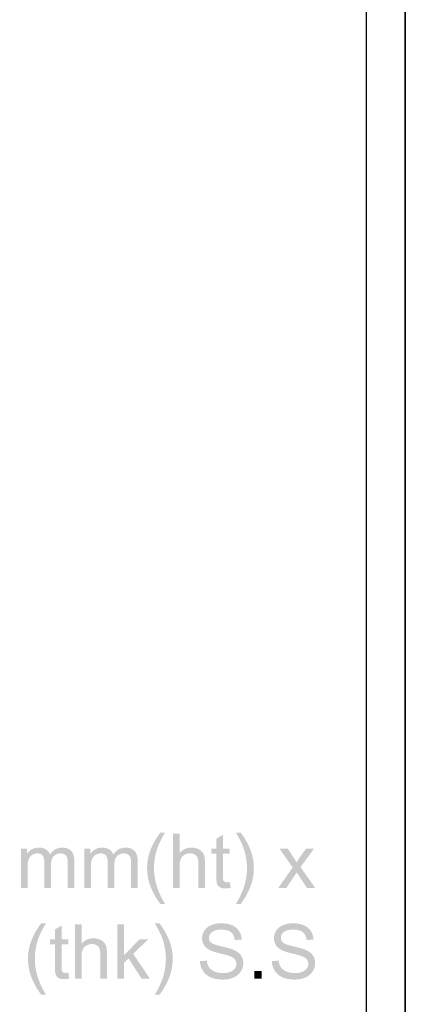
# Model space of a CAD drawing. Header units: millimetres. Extents: x 502444 to 745500, y -417645 to -375189.
# Tile 208 of 208: x 743990 to 745500, y -400696 to -396840. Entities that reach past the tile are written whole.
import ezdxf

# ---------------------------------------------------------------- set-up
doc = ezdxf.new("R2010")
doc.units = ezdxf.units.MM
doc.layers.add('PDF2_Geometry', color=7, linetype='Continuous')
doc.layers.add('PDF2_Solid Fills', color=7, linetype='Continuous')

msp = doc.modelspace()

# ---------------------------------------------------------------- hatches: boundary and pattern name
at = {"layer": 'PDF2_Solid Fills', "lineweight": 25, "transparency": 33554559}
for points in [[(744559.35044, -400023.41124), (744540.59744, -400023.41124), (744537.74967, -400027.26651), (744534.65292, -400031.58855), (744531.65604, -400035.91332), (744528.75914, -400040.23991), (744525.96209, -400044.56833), (744523.26446, -400048.89856), (744520.66713, -400053.23152), (744518.16934, -400057.5663), (744515.7714, -400061.9029), (744513.47378, -400066.24133), (744511.27556, -400070.58248), (744509.17732, -400074.92454), (744507.17883, -400079.26933), (744505.28032, -400083.61685), (744503.48178, -400087.96528), (744501.78299, -400092.31644), (744500.18407, -400096.66941), (744499.21661, -400099.47556), (744497.70378, -400104.16975), (744496.31174, -400108.89488), (744495.04129, -400113.65186), (744493.89151, -400118.44068), (744492.86287, -400123.26044), (744491.95535, -400128.11114), (744491.16862, -400132.99459), (744490.50291, -400137.90807), (744489.95845, -400142.85431), (744489.53501, -400147.83057), (744489.23246, -400152.83959), (744489.05059, -400157.87955), (744488.9902, -400162.95044), (744489.01966, -400166.42172), (744489.16502, -400171.39708), (744489.43184, -400176.35151), (744489.82015, -400181.28409), (744490.33003, -400186.19667), (744490.96173, -400191.0874), (744491.71491, -400195.95629), (744492.58966, -400200.80426), (744493.5859, -400205.6313), (744494.7036, -400210.43741), (744495.94277, -400215.22168), (744497.30388, -400219.98503), (744498.78645, -400224.72654), (744500.39061, -400229.44712), (744502.11659, -400234.14677), (744503.96358, -400238.82459), (744505.73357, -400243.06747), (744507.83067, -400247.87995), (744509.98828, -400252.60872), (744512.20617, -400257.25196), (744514.48445, -400261.8124), (744516.82347, -400266.2873), (744519.22289, -400270.67941), (744521.68316, -400274.98598), (744524.2037, -400279.20976), (744526.78453, -400283.348), (744529.42621, -400287.40344), (744532.12828, -400291.37426), (744534.89075, -400295.26046), (744537.71395, -400299.06294), (744540.59744, -400302.78081), (744559.35044, -400302.78081), (744559.08248, -400302.35043), (744556.25074, -400297.71265), (744553.51477, -400293.07578), (744550.87491, -400288.438), (744548.33094, -400283.79931), (744545.88307, -400279.16062), (744543.53097, -400274.52193), (744541.27498, -400269.88324), (744539.1152, -400265.24364), (744537.0512, -400260.60404), (744535.08342, -400255.96444), (744533.21141, -400251.32394), (744531.4355, -400246.68343), (744529.75571, -400242.04201), (744528.17179, -400237.40059), (744526.68353, -400232.75917), (744525.2916, -400228.11684), (744523.99568, -400223.47451), (744522.79597, -400218.83218), (744521.69203, -400214.18894), (744520.68385, -400209.5457), (744519.7719, -400204.90247), (744518.95606, -400200.25832), (744518.23599, -400195.61417), (744517.61213, -400190.97002), (744517.08405, -400186.32496), (744516.65207, -400181.6799), (744516.31586, -400177.03394), (744516.07622, -400172.38888), (744515.93199, -400167.742), (744515.884, -400163.09603), (744515.88434, -400162.74662), (744515.94246, -400157.78583), (744516.10271, -400152.83049), (744516.36477, -400147.87971), (744516.72918, -400142.93347), (744517.19551, -400137.99179), (744517.7634, -400133.05556), (744518.43389, -400128.12297), (744519.20617, -400123.19584), (744520.08048, -400118.27326), (744521.05703, -400113.35614), (744522.13515, -400108.44266), (744523.16755, -400104.19068), (744524.44665, -400099.33361), (744525.82185, -400094.52204), (744527.29294, -400089.75415), (744528.86013, -400085.03084), (744530.5239, -400080.35211), (744532.28331, -400075.71706), (744534.13906, -400071.1266), (744536.0908, -400066.58072), (744537.13923, -400064.25955), (744538.62147, -400061.15223), (744540.34994, -400057.6855), (744542.32455, -400053.86208), (744544.54619, -400049.68107), (744547.01419, -400045.14248), (744549.72855, -400040.24628), (744552.6892, -400034.9925), (744555.89667, -400029.38021)], [(744615.90005, -400027.04449), (744589.73304, -400027.04449), (744589.73304, -400240.13303), (744615.90005, -400240.13303), (744615.90005, -400155.68304), (744615.99212, -400150.57302), (744616.33612, -400144.97985), (744616.93501, -400139.84435), (744617.78889, -400135.16835), (744618.89767, -400130.95186), (744620.26133, -400127.19396), (744621.44204, -400124.68444), (744623.96151, -400120.59988), (744627.05149, -400116.91932), (744630.71214, -400113.64185), (744634.94371, -400110.76837), (744637.77288, -400109.24064), (744642.31455, -400107.30164), (744646.99118, -400105.91677), (744651.80269, -400105.08602), (744656.74984, -400104.80941), (744615.90005, -400103.50097)], [(744786.1311, -400031.8415), (744760.10939, -400047.54007), (744760.10939, -400085.76786), (744740.92037, -400085.76786), (744740.92037, -400106.11694), (744760.10939, -400106.11694), (744760.10939, -400194.9281), (744760.11536, -400196.96719), (744760.24172, -400203.82969), (744760.52982, -400209.86599), (744760.98079, -400215.07519), (744761.59384, -400219.45729), (744800.95883, -400217.74849), (744796.16745, -400217.34358), (744792.09125, -400215.85953), (744790.38654, -400214.64571), (744787.58461, -400210.77226), (744786.80789, -400207.93517), (744786.30028, -400203.08903), (744786.1311, -400196.38213), (744786.1311, -400106.11694), (744812.44347, -400106.11694), (744812.44347, -400085.76786), (744786.1311, -400085.76786)], [(744855.18284, -400023.41124), (744836.42984, -400023.41124), (744839.63463, -400028.9562), (744842.85888, -400034.60124), (744845.83819, -400039.89233), (744848.57227, -400044.82947), (744851.06154, -400049.41266), (744853.30628, -400053.64189), (744855.30579, -400057.51626), (744857.06008, -400061.03758), (744858.5699, -400064.20405), (744859.83484, -400067.01747), (744861.52049, -400070.93097), (744863.38625, -400075.5187), (744865.15169, -400080.15102), (744866.81726, -400084.82793), (744868.38259, -400089.54942), (744869.84844, -400094.3155), (744871.21398, -400099.12525), (744872.47931, -400103.97958), (744873.64507, -400108.87941), (744874.71512, -400113.701), (744875.69941, -400118.6081), (744876.58008, -400123.52249), (744877.35753, -400128.44416), (744878.03098, -400133.3722), (744878.60081, -400138.30843), (744879.06707, -400143.25103), (744879.42973, -400148.20182), (744879.68871, -400153.15897), (744879.84413, -400158.12431), (744879.89594, -400163.09603), (744879.8956, -400163.52732), (744879.83856, -400168.17329), (744879.68575, -400172.82017), (744879.43678, -400177.46523), (744879.09204, -400182.1112), (744878.65113, -400186.75625), (744878.11406, -400191.40131), (744877.48122, -400196.04546), (744876.75262, -400200.68961), (744875.92745, -400205.33376), (744875.00652, -400209.977), (744873.98981, -400214.62024), (744872.87694, -400219.26348), (744871.66791, -400223.90581), (744870.3631, -400228.54813), (744868.96214, -400233.19047), (744867.4654, -400237.83188), (744865.8725, -400242.4733), (744864.18378, -400247.11381), (744862.39894, -400251.75432), (744860.51795, -400256.39483), (744858.54118, -400261.03534), (744856.46825, -400265.67494), (744854.29949, -400270.31363), (744852.03463, -400274.95323), (744849.674, -400279.59192), (744847.21714, -400284.23061), (744844.66418, -400288.86839), (744842.01545, -400293.50616), (744839.27056, -400298.14303), (744836.42984, -400302.78081), (744855.18284, -400302.78081), (744857.65937, -400299.57613), (744860.47546, -400295.78456), (744863.23378, -400291.90837), (744865.93438, -400287.94756), (744868.57679, -400283.90304), (744871.16143, -400279.77481), (744873.68795, -400275.56195), (744876.15669, -400271.26448), (744878.56765, -400266.88238), (744880.92049, -400262.41657), (744883.21555, -400257.86705), (744885.45249, -400253.23291), (744887.632, -400248.51415), (744889.75304, -400243.71168), (744891.81664, -400238.82459), (744893.11365, -400235.57532), (744894.87614, -400230.88295), (744896.51749, -400226.16873), (744898.03697, -400221.43269), (744899.43493, -400216.67662), (744900.71141, -400211.89781), (744901.86642, -400207.09897), (744902.8999, -400202.2783), (744903.81151, -400197.43671), (744904.60165, -400192.57418), (744905.27025, -400187.68982), (744905.81739, -400182.78452), (744906.243, -400177.85831), (744906.54673, -400172.91025), (744906.729, -400167.94126), (744906.78974, -400162.95044), (744906.76813, -400159.89863), (744906.63471, -400154.84684), (744906.38051, -400149.82599), (744906.00523, -400144.83608), (744905.50916, -400139.87801), (744904.89156, -400134.95089), (744904.15329, -400130.0556), (744903.29383, -400125.19217), (744902.31364, -400120.35967), (744901.21197, -400115.55902), (744899.98951, -400110.7893), (744898.64632, -400106.05143), (744897.18161, -400101.3445), (744895.59616, -400096.66941), (744894.17432, -400092.78504), (744892.48599, -400088.43388), (744890.6982, -400084.08454), (744888.81049, -400079.73793), (744886.82286, -400075.39223), (744884.73543, -400071.04926), (744882.54808, -400066.70901), (744880.26081, -400062.36968), (744877.87368, -400058.03308), (744875.38708, -400053.6983), (744872.80017, -400049.36534), (744870.11339, -400045.0342), (744867.32715, -400040.70578), (744864.4406, -400036.37919), (744861.45452, -400032.05442), (744858.36864, -400027.73147)], [(744017.98444, -400085.76786), (743994.57944, -400085.76786), (743994.57944, -400240.13303), (744020.74645, -400240.13303), (744020.74645, -400160.0433), (744020.78, -400156.36547), (744020.99133, -400150.46111), (744021.39681, -400145.0126), (744021.99689, -400140.01996), (744022.79078, -400135.48227), (744023.7795, -400131.40135), (744024.96238, -400127.77539), (744026.03356, -400125.20127), (744028.41922, -400120.80916), (744031.31351, -400116.93934), (744034.71632, -400113.59272), (744038.62731, -400110.76837), (744040.15572, -400109.85938), (744044.5857, -400107.71383), (744017.98444, -400107.42539)], [(744064.79433, -400082.27929), (744060.60081, -400082.4094), (744055.54709, -400082.93806), (744050.69195, -400083.87253), (744046.03586, -400085.21282), (744041.57802, -400086.95892), (744037.31876, -400089.11084), (744035.39977, -400090.26733), (744031.26813, -400093.10987), (744027.46097, -400096.24631), (744023.97775, -400099.67756), (744020.81913, -400103.40452), (744017.98444, -400107.42539), (744044.5857, -400107.71383), (744049.1996, -400106.18064), (744053.99741, -400105.26073), (744058.97958, -400104.95409), (744105.92698, -400103.60197), (744103.39495, -400099.43097), (744100.3959, -400095.67398), (744096.92974, -400092.33099), (744092.99668, -400089.40201), (744089.1777, -400087.2419), (744084.98191, -400085.45576), (744080.44535, -400084.06543), (744075.56861, -400083.07363), (744070.35167, -400082.47765)], [(744156.08792, -400082.27929), (744151.50713, -400082.44853), (744146.81441, -400082.99629), (744142.27684, -400083.92348), (744137.89394, -400085.22919), (744133.66608, -400086.91343), (744129.59289, -400088.97709), (744125.67473, -400091.41927), (744121.91126, -400094.24088), (744118.30281, -400097.44102), (744114.84904, -400101.02058), (744111.54996, -400104.97775), (744108.40578, -400109.31526), (744131.43215, -400109.50361), (744135.70437, -400107.51365), (744140.26845, -400106.09147), (744145.12461, -400105.23889), (744150.27307, -400104.95409), (744196.46286, -400101.56379), (744194.10291, -400098.06157), (744191.41357, -400094.92513), (744188.35152, -400092.11808), (744184.75353, -400089.50756), (744180.81854, -400087.29923), (744176.54632, -400085.49216), (744171.9372, -400084.08636), (744166.99119, -400083.08273), (744161.70817, -400082.48037)], [(744265.9894, -400085.76786), (744242.5844, -400085.76786), (744242.5844, -400240.13303), (744268.75141, -400240.13303), (744268.75141, -400160.0433), (744268.78496, -400156.36547), (744268.99629, -400150.46111), (744269.40176, -400145.0126), (744270.0015, -400140.01996), (744270.79574, -400135.48227), (744271.78446, -400131.40135), (744272.96745, -400127.77539), (744274.03852, -400125.20127), (744276.42418, -400120.80916), (744279.31858, -400116.93934), (744282.72082, -400113.59272), (744286.63227, -400110.76837), (744288.16034, -400109.85938), (744292.59066, -400107.71383), (744265.9894, -400107.42539)], [(744312.79939, -400082.27929), (744308.60576, -400082.4094), (744303.55204, -400082.93806), (744298.69691, -400083.87253), (744294.04036, -400085.21282), (744289.58297, -400086.95892), (744285.32383, -400089.11084), (744283.40473, -400090.26733), (744279.27308, -400093.10987), (744275.46593, -400096.24631), (744271.98271, -400099.67756), (744268.82409, -400103.40452), (744265.9894, -400107.42539), (744292.59066, -400107.71383), (744297.20455, -400106.18064), (744302.00236, -400105.26073), (744306.9842, -400104.95409), (744353.93205, -400103.60197), (744351.3999, -400099.43097), (744348.40086, -400095.67398), (744344.93469, -400092.33099), (744341.00129, -400089.40201), (744337.18265, -400087.2419), (744332.98641, -400085.45576), (744328.45042, -400084.06543), (744323.57368, -400083.07363), (744318.35663, -400082.47765)], [(744404.09288, -400082.27929), (744399.51163, -400082.44853), (744394.81949, -400082.99629), (744390.28179, -400083.92348), (744385.8989, -400085.22919), (744381.67103, -400086.91343), (744377.59785, -400088.97709), (744373.67969, -400091.41927), (744369.91621, -400094.24088), (744366.30742, -400097.44102), (744362.85366, -400101.02058), (744359.55491, -400104.97775), (744356.41085, -400109.31526), (744379.43677, -400109.50361), (744383.70899, -400107.51365), (744388.27341, -400106.09147), (744393.12968, -400105.23889), (744398.27803, -400104.95409), (744444.46781, -400101.56379), (744442.10787, -400098.06157), (744439.41819, -400094.92513), (744436.35648, -400092.11808), (744432.75849, -400089.50756), (744428.82316, -400087.29923), (744424.55127, -400085.49216), (744419.94215, -400084.08636), (744414.99615, -400083.08273), (744409.71313, -400082.48037)], [(744662.12862, -400082.27929), (744657.71996, -400082.41577), (744652.80705, -400082.90803), (744648.05707, -400083.75879), (744643.46877, -400084.96987), (744639.04339, -400086.53946), (744634.7801, -400088.46845), (744630.67933, -400090.75686), (744626.74104, -400093.40377), (744622.96488, -400096.41009), (744619.3512, -400099.77583), (744615.90005, -400103.50097), (744656.74984, -400104.80941), (744659.23421, -400104.86765), (744664.50563, -400105.43179), (744669.30634, -400106.59464), (744673.636, -400108.35622), (744677.49411, -400110.71651), (744680.88156, -400113.67552), (744681.57702, -400114.45348), (744683.94066, -400117.7446), (744685.87495, -400121.57621), (744687.37919, -400125.9483), (744688.45367, -400130.86178), (744689.09805, -400136.31574), (744689.31307, -400142.31019), (744689.31307, -400240.13303), (744715.48009, -400240.13303), (744715.48009, -400142.31019), (744715.47861, -400141.58227), (744715.34815, -400135.46953), (744715.00494, -400129.78172), (744714.44922, -400124.51793), (744713.68109, -400119.67997), (744712.70016, -400115.26694), (744711.50716, -400111.27883), (744710.10136, -400107.71656), (744709.20425, -400105.90312), (744706.71947, -400101.8222), (744703.74983, -400098.08887), (744700.29499, -400094.70129), (744696.35482, -400091.66039), (744691.92979, -400088.96526), (744690.94174, -400088.45662), (744686.71763, -400086.56948), (744682.2624, -400085.02447), (744677.57611, -400083.82339), (744672.65803, -400082.96535), (744667.50882, -400082.45126)], [(745039.36945, -400085.76786), (745006.66049, -400085.76786), (745058.84918, -400159.89772), (745074.69476, -400179.23044), (745083.12627, -400192.16654), (745114.81742, -400240.13303), (745146.94459, -400240.13303), (745089.52286, -400158.4446), (745073.82264, -400139.25746), (745073.65718, -400138.97539), (745071.48024, -400135.32304), (745068.98915, -400131.27033), (745066.18423, -400126.81634), (745063.06514, -400121.9611)], [(745142.87439, -400085.76786), (745111.61931, -400085.76786), (745085.59762, -400122.25136), (745085.21896, -400122.77455), (745082.54748, -400126.51426), (745079.75783, -400130.50874), (745076.84932, -400134.75617), (745073.82264, -400139.25746), (745089.52286, -400158.4446)], [(744105.92698, -400103.60197), (744058.97958, -400104.95409), (744064.05014, -400105.2489), (744069.03266, -400106.26708), (744073.3373, -400108.01046), (744076.96406, -400110.47994), (744079.91317, -400113.67552), (744081.16281, -400115.56448), (744083.01549, -400119.2969), (744084.45678, -400123.58983), (744085.48576, -400128.44507), (744086.10336, -400133.86173), (744086.30945, -400139.83889), (744086.30945, -400240.13303), (744112.47647, -400240.13303), (744112.47647, -400150.45019), (744112.5562, -400146.44024), (744112.98146, -400140.72695), (744113.77342, -400135.45497), (744114.93218, -400130.62429), (744116.45752, -400126.23492), (744118.34944, -400122.28593), (744120.60828, -400118.77735), (744123.23392, -400115.71097), (744123.76394, -400115.19051), (744127.45178, -400112.06317), (744131.43215, -400109.50361), (744108.40578, -400109.31526), (744107.99178, -400108.18607)], [(744196.46286, -400101.56379), (744150.27307, -400104.95409), (744152.11005, -400104.99959), (744157.14705, -400105.63652), (744161.76811, -400107.02594), (744165.97335, -400109.16967), (744169.97419, -400112.26608), (744173.07833, -400115.95028), (744175.27734, -400120.21682), (744175.88743, -400122.21405), (744176.70179, -400126.15212), (744177.28311, -400130.91091), (744177.63194, -400136.49135), (744177.74864, -400142.89162), (744177.74864, -400240.13303), (744203.76995, -400240.13303), (744203.76995, -400134.17019), (744203.69875, -400130.22758), (744203.3167, -400124.53886), (744202.60528, -400119.21501), (744201.56435, -400114.25512), (744200.19357, -400109.66011), (744198.49296, -400105.42997)], [(744353.93205, -400103.60197), (744306.9842, -400104.95409), (744312.05509, -400105.2489), (744317.03761, -400106.26708), (744321.34226, -400108.01046), (744324.96902, -400110.47994), (744327.91779, -400113.67552), (744329.16743, -400115.56448), (744331.02044, -400119.2969), (744332.46128, -400123.58983), (744333.49072, -400128.44507), (744334.10832, -400133.86173), (744334.31441, -400139.83889), (744334.31441, -400240.13303), (744360.48142, -400240.13303), (744360.48142, -400150.45019), (744360.56115, -400146.44024), (744360.98642, -400140.72695), (744361.77838, -400135.45497), (744362.93714, -400130.62429), (744364.46259, -400126.23492), (744366.3544, -400122.28593), (744368.61323, -400118.77735), (744371.23887, -400115.71097), (744371.76855, -400115.19051), (744375.45673, -400112.06317), (744379.43677, -400109.50361), (744356.41085, -400109.31526), (744355.99673, -400108.18607)], [(744444.46781, -400101.56379), (744398.27803, -400104.95409), (744400.11512, -400104.99959), (744405.15167, -400105.63652), (744409.77273, -400107.02594), (744413.9783, -400109.16967), (744417.97915, -400112.26608), (744421.0834, -400115.95028), (744423.28184, -400120.21682), (744423.89239, -400122.21405), (744424.7063, -400126.15212), (744425.28806, -400130.91091), (744425.63701, -400136.49135), (744425.75325, -400142.89162), (744425.75325, -400240.13303), (744451.77491, -400240.13303), (744451.77491, -400134.17019), (744451.70371, -400130.22758), (744451.32178, -400124.53886), (744450.61023, -400119.21501), (744449.5693, -400114.25512), (744448.19819, -400109.66011), (744446.49792, -400105.42997)], [(745058.84918, -400159.89772), (745002.4449, -400240.13303), (745034.13605, -400240.13303), (745074.69476, -400179.23044)], [(744812.44347, -400216.73122), (744810.56247, -400216.98872), (744805.24482, -400217.55832), (744800.95883, -400217.74849), (744761.59384, -400219.45729), (744762.36942, -400223.0141), (744763.30753, -400225.7429), (744764.0719, -400227.34797), (744766.6823, -400231.29695), (744770.11036, -400234.73457), (744774.35575, -400237.66264), (744776.57216, -400238.78819), (744780.64239, -400240.26678), (744785.31264, -400241.32318), (744790.58257, -400241.95647), (744796.45253, -400242.16848), (744796.46448, -400242.16848), (744800.9685, -400242.02199), (744805.76289, -400241.58615), (744810.84795, -400240.85913), (744816.22298, -400239.84277)], [(744092.85098, -400378.55851), (744074.09798, -400378.55851), (744071.25055, -400382.41377), (744068.15392, -400386.73581), (744065.15669, -400391.06058), (744062.25968, -400395.38718), (744059.46263, -400399.71559), (744056.76499, -400404.04582), (744054.16767, -400408.37878), (744051.66987, -400412.71356), (744049.27228, -400417.05016), (744046.97432, -400421.38858), (744044.7761, -400425.72973), (744042.67786, -400430.07179), (744040.67937, -400434.41659), (744038.78086, -400438.76411), (744036.98232, -400443.11254), (744035.28353, -400447.4637), (744033.6846, -400451.81668), (744032.71715, -400454.62282), (744031.20432, -400459.31701), (744029.81273, -400464.04214), (744028.54183, -400468.79912), (744027.39239, -400473.58794), (744026.3634, -400478.4077), (744025.45589, -400483.2584), (744024.66916, -400488.14185), (744024.00391, -400493.05533), (744023.45899, -400498.00157), (744023.03555, -400502.97783), (744022.733, -400507.98685), (744022.55148, -400513.02681), (744022.49074, -400518.09771), (744022.5202, -400521.56899), (744022.66555, -400526.54434), (744022.93238, -400531.49877), (744023.32068, -400536.43135), (744023.83091, -400541.34392), (744024.46227, -400546.23466), (744025.21544, -400551.10355), (744026.0902, -400555.95152), (744027.08644, -400560.77856), (744028.20414, -400565.58467), (744029.44377, -400570.36894), (744030.80487, -400575.13229), (744032.28699, -400579.8738), (744033.89115, -400584.59438), (744035.61713, -400589.29403), (744037.46411, -400593.97185), (744039.23445, -400598.21473), (744041.33132, -400603.02721), (744043.48882, -400607.75598), (744045.7067, -400612.39922), (744047.98545, -400616.95966), (744050.32401, -400621.43456), (744052.72388, -400625.82667), (744055.1837, -400630.13324), (744057.70424, -400634.35702), (744060.28507, -400638.49526), (744062.92675, -400642.5507), (744065.62882, -400646.52152), (744068.39129, -400650.40772), (744071.21449, -400654.21021), (744074.09798, -400657.92807), (744092.85098, -400657.92807), (744092.58335, -400657.49769), (744089.75128, -400652.85991), (744087.01531, -400648.22304), (744084.37545, -400643.58526), (744081.83147, -400638.94657), (744079.38361, -400634.30788), (744077.03185, -400629.66919), (744074.77597, -400625.0305), (744072.61574, -400620.3909), (744070.55174, -400615.7513), (744068.58396, -400611.1117), (744066.71229, -400606.4712), (744064.93604, -400601.83069), (744063.25625, -400597.18927), (744061.67233, -400592.54785), (744060.18407, -400587.90643), (744058.79249, -400583.2641), (744057.49655, -400578.62177), (744056.29651, -400573.97944), (744055.19257, -400569.33621), (744054.18451, -400564.69297), (744053.27244, -400560.04973), (744052.4566, -400555.40558), (744051.73652, -400550.76143), (744051.11267, -400546.11728), (744050.58459, -400541.47222), (744050.15261, -400536.82716), (744049.81685, -400532.18119), (744049.57675, -400527.53613), (744049.43299, -400522.88926), (744049.38488, -400518.24329), (744049.38488, -400517.89389), (744049.44334, -400512.93309), (744049.60325, -400507.97776), (744049.86565, -400503.02697), (744050.22972, -400498.08073), (744050.69605, -400493.13904), (744051.2644, -400488.20282), (744051.93443, -400483.27023), (744052.70671, -400478.3431), (744053.58101, -400473.42052), (744054.55757, -400468.5034), (744055.63569, -400463.58992), (744056.66809, -400459.33794), (744057.94719, -400454.48087), (744059.32239, -400449.6693), (744060.79348, -400444.90141), (744062.36102, -400440.1781), (744064.02443, -400435.49937), (744065.78385, -400430.86432), (744067.6396, -400426.27386), (744069.59134, -400421.72798), (744070.64012, -400419.40681), (744072.12201, -400416.29858), (744073.85048, -400412.83367), (744075.82543, -400409.00934), (744078.04673, -400404.82834), (744080.51473, -400400.28974), (744083.22909, -400395.39355), (744086.1898, -400390.13976), (744089.39721, -400384.52748)], [(744154.05258, -400386.98876), (744128.03093, -400402.68733), (744128.03093, -400440.91512), (744108.84185, -400440.91512), (744108.84185, -400461.26421), (744128.03093, -400461.26421), (744128.03093, -400550.07536), (744128.0373, -400552.11446), (744128.1632, -400558.97695), (744128.45165, -400565.01325), (744128.90228, -400570.22245), (744129.51578, -400574.60455), (744168.88072, -400572.89575), (744164.08894, -400572.49084), (744160.0128, -400571.00679), (744158.30809, -400569.79298), (744155.5065, -400565.91952), (744154.72978, -400563.08244), (744154.22182, -400558.23629), (744154.05258, -400551.52939), (744154.05258, -400461.26421), (744180.36495, -400461.26421), (744180.36495, -400440.91512), (744154.05258, -400440.91512)], [(744232.11766, -400382.19175), (744205.95065, -400382.19175), (744205.95065, -400595.28029), (744232.11766, -400595.28029), (744232.11766, -400510.8303), (744232.20934, -400505.72028), (744232.55328, -400500.12619), (744233.15222, -400494.99161), (744234.00605, -400490.31561), (744235.11489, -400486.09912), (744236.47849, -400482.34122), (744237.6592, -400479.8317), (744240.17873, -400475.74715), (744243.26876, -400472.06659), (744246.92976, -400468.78911), (744251.16127, -400465.91563), (744253.99038, -400464.38791), (744258.53171, -400462.4489), (744263.20839, -400461.06403), (744268.02019, -400460.23329), (744272.96699, -400459.95667), (744232.11766, -400458.64823)], [(744397.84196, -400382.19175), (744371.67495, -400382.19175), (744371.67495, -400595.28029), (744397.84196, -400595.28029), (744397.84196, -400534.08653), (744416.3039, -400516.35342), (744397.84196, -400503.70758)], [(744537.54437, -400378.55851), (744518.79137, -400378.55851), (744521.99651, -400384.10346), (744525.2204, -400389.7485), (744528.19966, -400395.03959), (744530.93415, -400399.97673), (744533.42342, -400404.55992), (744535.66781, -400408.78915), (744537.66732, -400412.66352), (744539.42196, -400416.18484), (744540.93172, -400419.35131), (744542.19636, -400422.16473), (744543.88242, -400426.07823), (744545.74772, -400430.66596), (744547.51322, -400435.29828), (744549.1788, -400439.97519), (744550.74451, -400444.69668), (744552.20991, -400449.46275), (744553.57551, -400454.27251), (744554.84118, -400459.12684), (744556.0066, -400464.02667), (744557.07659, -400468.84825), (744558.06088, -400473.75537), (744558.94195, -400478.66975), (744559.71901, -400483.59143), (744560.39251, -400488.51946), (744560.96233, -400493.45569), (744561.4286, -400498.39829), (744561.7912, -400503.34907), (744562.05064, -400508.30623), (744562.20606, -400513.27067), (744562.25781, -400518.24329), (744562.25707, -400518.67458), (744562.20043, -400523.32055), (744562.04762, -400527.96743), (744561.79865, -400532.61249), (744561.45357, -400537.25846), (744561.01266, -400541.90352), (744560.47599, -400546.54858), (744559.84275, -400551.19273), (744559.11415, -400555.83687), (744558.28898, -400560.48102), (744557.36844, -400565.12426), (744556.35134, -400569.7675), (744555.23847, -400574.41074), (744554.02984, -400579.05306), (744552.72464, -400583.6954), (744551.32407, -400588.33772), (744549.82727, -400592.97914), (744548.23437, -400597.62056), (744546.54531, -400602.26107), (744544.76048, -400606.90158), (744542.87982, -400611.54209), (744540.90271, -400616.1826), (744538.83018, -400620.8222), (744536.66108, -400625.46089), (744534.39622, -400630.10049), (744532.03547, -400634.73918), (744529.57873, -400639.37787), (744527.02577, -400644.01564), (744524.37693, -400648.65342), (744521.63209, -400653.29029), (744518.79137, -400657.92807), (744537.54437, -400657.92807), (744540.0209, -400654.72339), (744542.83694, -400650.93182), (744545.59531, -400647.05563), (744548.29591, -400643.09482), (744550.93832, -400639.0503), (744553.52296, -400634.92207), (744556.04948, -400630.70921), (744558.51822, -400626.41174), (744560.92918, -400622.02964), (744563.28202, -400617.56383), (744565.57708, -400613.01431), (744567.81436, -400608.38017), (744569.99353, -400603.66141), (744572.11491, -400598.85894), (744574.17818, -400593.97185), (744575.47513, -400590.72258), (744577.23761, -400586.03021), (744578.87897, -400581.316), (744580.39845, -400576.57995), (744581.79646, -400571.82388), (744583.07294, -400567.04507), (744584.22795, -400562.24623), (744585.26143, -400557.42556), (744586.17304, -400552.58397), (744586.96318, -400547.72144), (744587.63179, -400542.83708), (744588.17886, -400537.93179), (744588.60453, -400533.00557), (744588.90827, -400528.05751), (744589.09087, -400523.08853), (744589.15161, -400518.09771), (744589.12966, -400515.04589), (744588.99658, -400509.9941), (744588.74204, -400504.97325), (744588.3667, -400499.98334), (744587.87069, -400495.02528), (744587.25309, -400490.09814), (744586.51482, -400485.20286), (744585.65536, -400480.33943), (744584.67517, -400475.50693), (744583.57384, -400470.70628), (744582.35139, -400465.93656), (744581.00786, -400461.19869), (744579.54348, -400456.49176), (744577.95769, -400451.81668), (744576.53585, -400447.9323), (744574.84792, -400443.58114), (744573.06007, -400439.2318), (744571.17197, -400434.88519), (744569.1844, -400430.53949), (744567.0969, -400426.19651), (744564.90956, -400421.85628), (744562.62234, -400417.51694), (744560.23561, -400413.18034), (744557.74856, -400408.84556), (744555.1617, -400404.5126), (744552.47532, -400400.18146), (744549.68863, -400395.85305), (744546.80247, -400391.52645), (744543.81645, -400387.20168), (744540.73017, -400382.87873)], [(744779.1531, -400378.55851), (744776.97803, -400378.5767), (744771.97493, -400378.76687), (744767.08255, -400379.16177), (744762.30049, -400379.76049), (744757.62876, -400380.56484), (744753.0677, -400381.57302), (744748.6173, -400382.78592), (744744.27723, -400384.20355), (744740.04788, -400385.82591), (744738.33425, -400386.55838), (744733.8246, -400388.74579), (744729.62619, -400391.17978), (744725.73857, -400393.85945), (744722.16219, -400396.78661), (744718.897, -400399.96035), (744715.9426, -400403.38068), (744780.3159, -400403.41344), (744782.60425, -400403.43709), (744788.1537, -400403.69915), (744793.36552, -400404.25419), (744798.23851, -400405.10222), (744802.77347, -400406.24233), (744806.97039, -400407.67633), (744810.82896, -400409.40242), (744814.34903, -400411.4215), (744817.53114, -400413.73356), (744819.02525, -400415.03655), (744822.02287, -400418.14478), (744824.64966, -400421.60787), (744826.90485, -400425.42674), (744828.7888, -400429.60138), (744830.30158, -400434.13179), (744831.44316, -400439.01706), (744832.21391, -400444.25811), (744859.25301, -400442.22356), (744859.10134, -400439.54026), (744858.57809, -400434.71322), (744857.73802, -400430.02357), (744856.58119, -400425.47223), (744855.10754, -400421.0592), (744853.31708, -400416.78356), (744851.21026, -400412.64623), (744848.78622, -400408.64629), (744846.944, -400406.00575), (744844.07872, -400402.44348), (744840.93426, -400399.12233), (744837.51029, -400396.04049), (744833.80681, -400393.19977), (744829.82416, -400390.59835), (744825.56161, -400388.23715), (744821.01993, -400386.11708), (744820.95732, -400386.09069), (744816.85616, -400384.51019), (744812.61902, -400383.1153), (744808.2458, -400381.90604), (744803.73688, -400380.88331), (744799.092, -400380.0462), (744794.31102, -400379.39562), (744789.39441, -400378.93066), (744784.34137, -400378.65131)], [(745060.44805, -400378.55851), (745058.27338, -400378.5767), (745053.27031, -400378.76687), (745048.37753, -400379.16177), (745043.59547, -400379.76049), (745038.92408, -400380.56484), (745034.36302, -400381.57302), (745029.91228, -400382.78592), (745025.57261, -400384.20355), (745021.34287, -400385.82591), (745019.62923, -400386.55838), (745015.11998, -400388.74579), (745010.92117, -400391.17978), (745007.03395, -400393.85945), (745003.45751, -400396.78661), (745000.19198, -400399.96035), (744997.23758, -400403.38068), (745061.61125, -400403.41344), (745063.89923, -400403.43709), (745069.44905, -400403.69915), (745074.66047, -400404.25419), (745079.53385, -400405.10222), (745084.06881, -400406.24233), (745088.26537, -400407.67633), (745092.12391, -400409.40242), (745095.64441, -400411.4215), (745098.82648, -400413.73356), (745100.32026, -400415.03655), (745103.31823, -400418.14478), (745105.9446, -400421.60787), (745108.1998, -400425.42674), (745110.08416, -400429.60138), (745111.59693, -400434.13179), (745112.73852, -400439.01706), (745113.50886, -400444.25811), (745140.54802, -400442.22356), (745140.39669, -400439.54026), (745139.87304, -400434.71322), (745139.033, -400430.02357), (745137.87614, -400425.47223), (745136.4025, -400421.0592), (745134.61243, -400416.78356), (745132.50521, -400412.64623), (745130.0812, -400408.64629), (745128.23895, -400406.00575), (745125.37404, -400402.44348), (745122.22921, -400399.12233), (745118.80527, -400396.04049), (745115.10213, -400393.19977), (745111.11914, -400390.59835), (745106.85698, -400388.23715), (745102.31531, -400386.11708), (745102.2523, -400386.09069), (745098.15117, -400384.51019), (745093.91397, -400383.1153), (745089.54112, -400381.90604), (745085.03186, -400380.88331), (745080.38694, -400380.0462), (745075.60637, -400379.39562), (745070.68939, -400378.93066), (745065.63675, -400378.65131)], [(744715.9426, -400403.38068), (744713.29944, -400407.04759), (744711.27536, -400410.38603), (744709.09546, -400414.64802), (744707.31171, -400418.99918), (744705.92456, -400423.43769), (744704.93356, -400427.96355), (744704.33911, -400432.57858), (744704.14081, -400437.28097), (744704.32268, -400441.76406), (744704.93464, -400446.4901), (744705.97859, -400451.05054), (744707.45411, -400455.44537), (744709.36115, -400459.67369), (744711.70023, -400463.7355), (744712.80787, -400465.43066), (744715.46371, -400468.93652), (744718.49522, -400472.25403), (744721.90281, -400475.385), (744725.68568, -400478.32763), (744729.84422, -400481.08191), (744734.37845, -400483.64875), (744734.59125, -400483.76158), (744737.43231, -400485.14827), (744740.70011, -400486.55225), (744744.39467, -400487.97443), (744748.51556, -400489.4139), (744753.0632, -400490.87066), (744758.03719, -400492.34561), (744763.43759, -400493.83876), (744769.26507, -400495.34829), (744775.51855, -400496.87602), (744777.22547, -400497.29094), (744783.89711, -400498.93695), (744789.95645, -400500.47105), (744795.40416, -400501.89414), (744800.23949, -400503.20622), (744804.46293, -400504.40729), (744808.07434, -400505.49645), (744811.07344, -400506.47459), (744813.46091, -400507.34173), (744818.14424, -400509.30075), (744822.71275, -400511.64649), (744826.65326, -400514.18512), (744829.96543, -400516.91665), (744832.64993, -400519.84199), (744832.70919, -400519.91933), (744835.22751, -400523.83829), (744837.02577, -400528.06297), (744838.10508, -400532.59338), (744838.46478, -400537.42952), (744838.45841, -400538.07555), (744838.01529, -400542.73699), (744836.87558, -400547.21098), (744835.03854, -400551.49845), (744832.50457, -400555.59939), (744830.08991, -400558.5311), (744826.86419, -400561.56199), (744823.11413, -400564.28806), (744818.84043, -400566.70931), (744814.04234, -400568.82575), (744813.58244, -400569.00227), (744809.41565, -400570.41444), (744805.04691, -400571.56911), (744800.47579, -400572.46809), (744795.70266, -400573.10958), (744790.72719, -400573.49446), (744785.54933, -400573.62276), (744850.38583, -400574.35614), (744853.28507, -400570.83027), (744855.90957, -400567.08146), (744856.42764, -400566.27256), (744858.87437, -400562.05606), (744860.94469, -400557.76041), (744862.63825, -400553.3865), (744863.95573, -400548.93434), (744864.8964, -400544.40302), (744865.46106, -400539.79254), (744865.64923, -400535.10381), (744865.52105, -400531.03653), (744865.01787, -400526.22952), (744864.13311, -400521.59083), (744862.86743, -400517.12138), (744861.22011, -400512.82026), (744859.19154, -400508.68839), (744856.78165, -400504.72485), (744855.55363, -400502.99785), (744852.84262, -400499.67033), (744849.7854, -400496.50296), (744846.38197, -400493.49573), (744842.63265, -400490.64773), (744838.53672, -400487.96078), (744834.09451, -400485.43398), (744829.30648, -400483.06732), (744828.57487, -400482.74157), (744825.76776, -400481.58054), (744822.55397, -400480.38129), (744818.93358, -400479.14381), (744814.90663, -400477.86813), (744810.47301, -400476.55332), (744805.63278, -400475.20029), (744800.38599, -400473.80905), (744794.73253, -400472.37959), (744788.67251, -400470.91101), (744782.20583, -400469.4042), (744777.93548, -400468.42697), (744771.39839, -400466.831), (744765.43079, -400465.24049), (744760.03301, -400463.65725), (744755.20512, -400462.07948), (744750.94665, -400460.50898), (744747.25847, -400458.94395), (744744.13972, -400457.38529), (744741.59085, -400455.83299), (744739.61181, -400454.28797), (744737.61565, -400452.31167), (744734.86371, -400448.66113), (744732.89809, -400444.62389), (744731.71851, -400440.20085), (744731.32566, -400435.392), (744731.51759, -400432.07449), (744732.40054, -400427.74335), (744734.00049, -400423.64151), (744736.31722, -400419.76987), (744739.35056, -400416.12843), (744743.10067, -400412.71629), (744744.01523, -400412.01476), (744747.14144, -400409.99932), (744750.67084, -400408.2523), (744754.60356, -400406.77371), (744758.93953, -400405.56445), (744763.67871, -400404.62361), (744768.8212, -400403.95119), (744774.36689, -400403.5481), (744780.3159, -400403.41344)], [(744997.23758, -400403.38068), (744994.59443, -400407.04759), (744992.57034, -400410.38603), (744990.39044, -400414.64802), (744988.60709, -400418.99918), (744987.21954, -400423.43769), (744986.22888, -400427.96355), (744985.63443, -400432.57858), (744985.43619, -400437.28097), (744985.61766, -400441.76406), (744986.23002, -400446.4901), (744987.27357, -400451.05054), (744988.74909, -400455.44537), (744990.65653, -400459.67369), (744992.99555, -400463.7355), (744994.10285, -400465.43066), (744996.75908, -400468.93652), (744999.7906, -400472.25403), (745003.19779, -400475.385), (745006.98066, -400478.32763), (745011.13921, -400481.08191), (745015.67342, -400483.64875), (745015.88623, -400483.76158), (745018.72763, -400485.14827), (745021.99544, -400486.55225), (745025.68962, -400487.97443), (745029.81054, -400489.4139), (745034.35818, -400490.87066), (745039.3322, -400492.34561), (745044.73293, -400493.83876), (745050.56005, -400495.34829), (745056.8139, -400496.87602), (745058.52048, -400497.29094), (745065.19212, -400498.93695), (745071.2518, -400500.47105), (745076.69913, -400501.89414), (745081.53448, -400503.20622), (745085.75788, -400504.40729), (745089.36932, -400505.49645), (745092.36879, -400506.47459), (745094.75589, -400507.34173), (745099.43956, -400509.30075), (745104.00807, -400511.64649), (745107.94824, -400514.18512), (745111.26077, -400516.91665), (745113.94494, -400519.84199), (745114.00456, -400519.91933), (745116.52249, -400523.83829), (745118.32112, -400528.06297), (745119.40009, -400532.59338), (745119.7601, -400537.42952), (745119.75339, -400538.07555), (745119.31064, -400542.73699), (745118.17055, -400547.21098), (745116.33354, -400551.49845), (745113.79958, -400555.59939), (745111.38486, -400558.5311), (745108.15917, -400561.56199), (745104.40949, -400564.28806), (745100.13541, -400566.70931), (745095.33729, -400568.82575), (745094.87739, -400569.00227), (745090.71103, -400570.41444), (745086.34226, -400571.56911), (745081.77114, -400572.46809), (745076.99764, -400573.10958), (745072.02214, -400573.49446), (745066.84465, -400573.62276), (745131.68118, -400574.35614), (745134.58038, -400570.83027), (745137.20455, -400567.08146), (745137.72297, -400566.27256), (745140.16936, -400562.05606), (745142.23967, -400557.76041), (745143.93357, -400553.3865), (745145.25068, -400548.93434), (745146.19175, -400544.40302), (745146.75638, -400539.79254), (745146.94459, -400535.10381), (745146.8164, -400531.03653), (745146.31288, -400526.22952), (745145.42846, -400521.59083), (745144.16241, -400517.12138), (745142.51509, -400512.82026), (745140.48651, -400508.68839), (745138.07666, -400504.72485), (745136.849, -400502.99785), (745134.138, -400499.67033), (745131.08075, -400496.50296), (745127.67732, -400493.49573), (745123.9276, -400490.64773), (745119.83167, -400487.96078), (745115.38986, -400485.43398), (745110.60146, -400483.06732), (745109.87024, -400482.74157), (745107.06308, -400481.58054), (745103.84895, -400480.38129), (745100.22856, -400479.14381), (745096.20158, -400477.86813), (745091.76799, -400476.55332), (745086.92779, -400475.20029), (745081.68094, -400473.80905), (745076.02751, -400472.37959), (745069.96747, -400470.91101), (745063.50081, -400469.4042), (745059.23083, -400468.42697), (745052.69337, -400466.831), (745046.72574, -400465.24049), (745041.32799, -400463.65725), (745036.50007, -400462.07948), (745032.242, -400460.50898), (745028.55343, -400458.94395), (745025.4347, -400457.38529), (745022.88583, -400455.83299), (745020.90679, -400454.28797), (745018.91103, -400452.31167), (745016.15903, -400448.66113), (745014.19307, -400444.62389), (745013.01383, -400440.20085), (745012.62064, -400435.392), (745012.81257, -400432.07449), (745013.69586, -400427.74335), (745015.29547, -400423.64151), (745017.6122, -400419.76987), (745020.64554, -400416.12843), (745024.39599, -400412.71629), (745025.31021, -400412.01476), (745028.43642, -400409.99932), (745031.96622, -400408.2523), (745035.89891, -400406.77371), (745040.23486, -400405.56445), (745044.97406, -400404.62361), (745050.11652, -400403.95119), (745055.66227, -400403.5481), (745061.61125, -400403.41344)], [(744278.34578, -400437.42655), (744273.93752, -400437.56303), (744269.02461, -400438.05529), (744264.27423, -400438.90605), (744259.68638, -400440.11713), (744255.26061, -400441.68672), (744250.99771, -400443.61572), (744246.89689, -400445.90412), (744242.95826, -400448.55103), (744239.1825, -400451.55735), (744235.56881, -400454.92309), (744232.11766, -400458.64823), (744272.96699, -400459.95667), (744275.45137, -400460.01491), (744280.72324, -400460.57905), (744285.52389, -400461.74191), (744289.85322, -400463.50348), (744293.71166, -400465.86377), (744297.09878, -400468.82278), (744297.79463, -400469.60075), (744300.15822, -400472.89187), (744302.09211, -400476.72347), (744303.5964, -400481.09556), (744304.67089, -400486.00904), (744305.31555, -400491.463), (744305.53063, -400497.45745), (744305.53063, -400595.28029), (744331.69764, -400595.28029), (744331.69764, -400497.45745), (744331.69616, -400496.72952), (744331.56536, -400490.61679), (744331.22245, -400484.92898), (744330.66638, -400479.66519), (744329.89831, -400474.82723), (744328.91777, -400470.4142), (744327.72432, -400466.42609), (744326.31897, -400462.86382), (744325.42181, -400461.05038), (744322.93709, -400456.96946), (744319.96739, -400453.23612), (744316.51248, -400449.84855), (744312.57237, -400446.80766), (744308.1474, -400444.11252), (744307.15902, -400443.60389), (744302.93524, -400441.71674), (744298.48001, -400440.17173), (744293.79333, -400438.97066), (744288.87564, -400438.11262), (744283.72638, -400437.59852)], [(744493.64174, -400440.91512), (744459.77035, -400440.91512), (744397.84196, -400503.70758), (744416.3039, -400516.35342), (744467.32983, -400595.28029), (744499.60229, -400595.28029), (744434.62083, -400498.18446)], [(744722.6031, -400524.49342), (744696.00001, -400526.81913), (744696.13081, -400529.7472), (744696.5803, -400534.58698), (744697.3175, -400539.30483), (744698.34165, -400543.89984), (744699.65356, -400548.37384), (744701.25278, -400552.725), (744703.13974, -400556.95423), (744705.31367, -400561.06154), (744707.77536, -400565.04692), (744709.32277, -400567.32805), (744712.14893, -400571.03681), (744715.20803, -400574.51265), (744718.49972, -400577.75645), (744722.02394, -400580.76732), (744725.78105, -400583.54526), (744729.77115, -400586.09117), (744733.99344, -400588.40324), (744738.44867, -400590.48419), (744740.03674, -400591.15024), (744743.9355, -400592.6261), (744748.00869, -400593.94546), (744752.25555, -400595.11014), (744756.67649, -400596.11922), (744761.27184, -400596.97362), (744766.04088, -400597.67243), (744770.98393, -400598.21564), (744776.10106, -400598.60417), (744781.3926, -400598.8371), (744786.85783, -400598.91445), (744791.53143, -400598.82436), (744796.48609, -400598.52318), (744801.3274, -400598.01), (744806.05543, -400597.28481), (744810.67018, -400596.34852), (744815.17198, -400595.19931), (744819.56045, -400593.83991), (744823.83569, -400592.2676), (744827.99793, -400590.48419), (744831.76738, -400588.64436), (744836.04074, -400586.23221), (744840.03943, -400583.59713), (744843.76303, -400580.73912), (744847.21197, -400577.65909), (744850.38583, -400574.35614), (744785.54933, -400573.62276), (744785.17547, -400573.62185), (744780.12022, -400573.47536), (744775.21032, -400573.07318), (744770.44578, -400572.41532), (744765.82659, -400571.50177), (744761.35271, -400570.33255), (744757.02384, -400568.90764), (744752.84067, -400567.22705), (744748.90278, -400565.38813), (744744.50607, -400562.9232), (744740.56482, -400560.21715), (744737.07824, -400557.27088), (744734.04713, -400554.0844), (744731.47102, -400550.65679), (744729.47338, -400547.44119), (744727.51339, -400543.52133), (744725.84628, -400539.26661), (744724.47215, -400534.67706), (744723.39096, -400529.75266)], [(745003.89842, -400524.49342), (744977.29533, -400526.81913), (744977.42619, -400529.7472), (744977.87563, -400534.58698), (744978.61248, -400539.30483), (744979.63703, -400543.89984), (744980.94888, -400548.37384), (744982.54815, -400552.725), (744984.43472, -400556.95423), (744986.60905, -400561.06154), (744989.07034, -400565.04692), (744990.61775, -400567.32805), (744993.44431, -400571.03681), (744996.503, -400574.51265), (744999.79504, -400577.75645), (745003.31926, -400580.76732), (745007.07643, -400583.54526), (745011.06613, -400586.09117), (745015.28876, -400588.40324), (745019.74399, -400590.48419), (745021.33206, -400591.15024), (745025.23086, -400592.6261), (745029.30367, -400593.94546), (745033.55093, -400595.11014), (745037.97184, -400596.11922), (745042.56683, -400596.97362), (745047.33586, -400597.67243), (745052.27931, -400598.21564), (745057.39641, -400598.60417), (745062.68758, -400598.8371), (745068.15281, -400598.91445), (745072.82644, -400598.82436), (745077.78107, -400598.52318), (745082.62238, -400598.01), (745087.35041, -400597.28481), (745091.96553, -400596.34852), (745096.4673, -400595.19931), (745100.85583, -400593.83991), (745105.13101, -400592.2676), (745109.29331, -400590.48419), (745113.06276, -400588.64436), (745117.33609, -400586.23221), (745121.33474, -400583.59713), (745125.05836, -400580.73912), (745128.50729, -400577.65909), (745131.68118, -400574.35614), (745066.84465, -400573.62276), (745066.47045, -400573.62185), (745061.41557, -400573.47536), (745056.50567, -400573.07318), (745051.74113, -400572.41532), (745047.12192, -400571.50177), (745042.64769, -400570.33255), (745038.3192, -400568.90764), (745034.13568, -400567.22705), (745030.19813, -400565.38813), (745025.80145, -400562.9232), (745021.8598, -400560.21715), (745018.37322, -400557.27088), (745015.3421, -400554.0844), (745012.766, -400550.65679), (745010.7687, -400547.44119), (745008.80832, -400543.52133), (745007.14126, -400539.26661), (745005.76713, -400534.67706), (745004.68634, -400529.75266)], [(744180.36495, -400571.87848), (744178.4843, -400572.13598), (744173.16636, -400572.70558), (744168.88072, -400572.89575), (744129.51578, -400574.60455), (744130.29136, -400578.16136), (744131.22935, -400580.89016), (744131.99379, -400582.49523), (744134.60385, -400586.44422), (744138.03191, -400589.88274), (744142.27763, -400592.8099), (744144.4937, -400593.93545), (744148.56427, -400595.41405), (744153.23458, -400596.47044), (744158.50451, -400597.10374), (744164.37408, -400597.31574), (744164.38602, -400597.31574), (744168.89038, -400597.16925), (744173.68478, -400596.73341), (744178.76944, -400596.00639), (744184.14492, -400594.99003)], [(744908.24325, -400595.28029), (744908.24325, -400565.48276), (744938.04482, -400565.48276), (744938.04482, -400595.28029)]]:
    msp.add_hatch(color=256, dxfattribs=at).paths.add_polyline_path(points)

# ---------------------------------------------------------------- linework, layer by layer
at = {"layer": 'PDF2_Geometry', "lineweight": 25}
for points in [[(745499.91658, -414165.10251), (745499.91658, -394173.65826), (717301.69377, -394173.65826), (717301.69377, -414165.10251)], [(745499.91658, -414165.10251), (717301.69377, -414165.10251), (717301.69377, -394173.65826), (745499.91658, -394173.65826)], [(717454.49936, -394326.46386), (745347.11098, -394326.46386), (745347.11098, -414012.29691), (717454.49936, -414012.29691)]]:
    msp.add_lwpolyline(points, close=True, dxfattribs=at)

doc.saveas('drawing.dxf')
